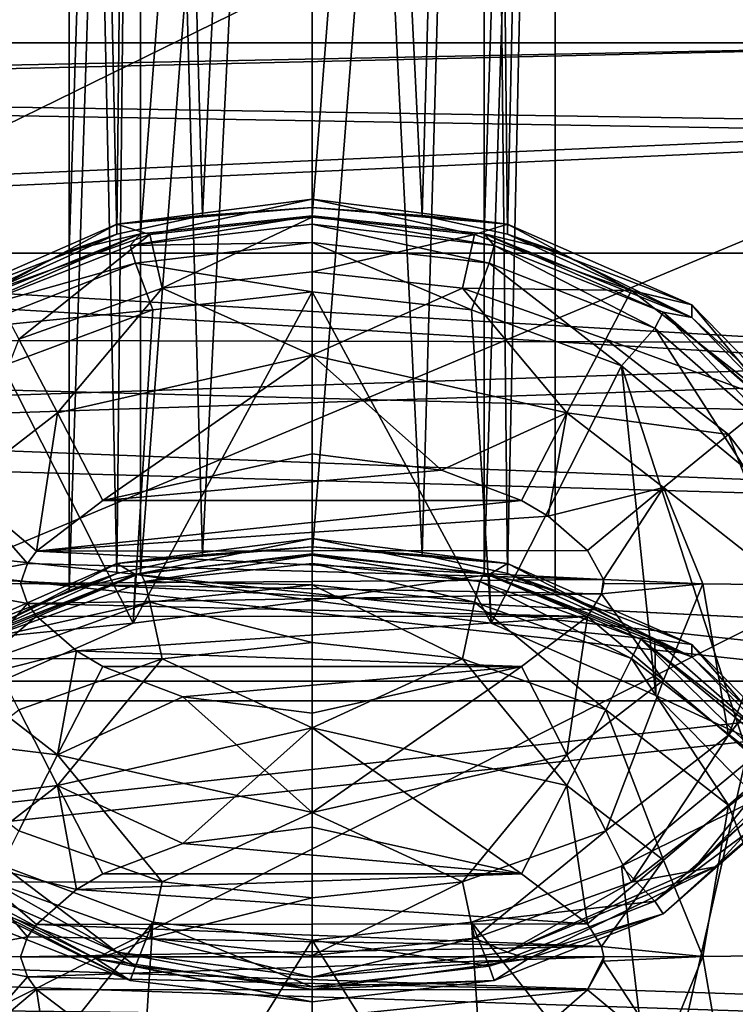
# Model space of a CAD drawing. Header units: metres. Extents: x -1004 to 0, y -708 to 0.
# Tile 18 of 119: x -759 to -737, y -157 to -126. Entities that reach past the tile are written whole.
import ezdxf

# ---------------------------------------------------------------- set-up
doc = ezdxf.new("R2010")
doc.units = ezdxf.units.M

msp = doc.modelspace()

# ---------------------------------------------------------------- linework, layer by layer
at = {"layer": 'top0123410'}
for points in [[(-71.917648, -108.310623, 2112.649414), (-932.131714, -108.310646, 2112.649414), (-85.591209, -133.342072, 2129.335449)], [(-932.131714, -108.310646, 2112.649414), (-918.45813, -133.342072, 2129.335449), (-85.591209, -133.342072, 2129.335449)], [(-916.262817, -135.652328, 2127.388916), (-929.595459, -111.251724, 2111.123535), (-89.123558, -137.687225, 2128.745361)], [(-929.595459, -111.251724, 2111.123535), (-75.315742, -113.109207, 2112.361572), (-89.123558, -137.687225, 2128.745361)], [(-85.591209, -133.342072, 2129.335449), (-918.45813, -133.342072, 2129.335449), (-102.249931, -155.053757, 2143.80835)], [(-918.45813, -133.342072, 2129.335449), (-111.516525, -164.3479, 2150.003662), (-102.249931, -155.053757, 2143.80835)], [(-918.45813, -133.342072, 2129.335449), (-901.799438, -155.053757, 2143.80835), (-111.516525, -164.3479, 2150.003662)], [(-899.966553, -156.892273, 2141.547363), (-916.262817, -135.652328, 2127.388916), (-124.236923, -175.058105, 2153.656738)], [(-124.236923, -175.058105, 2153.656738), (-916.262817, -135.652328, 2127.388916), (-105.679428, -158.615219, 2142.695801)], [(-916.262817, -135.652328, 2127.388916), (-89.123558, -137.687225, 2128.745361), (-105.679428, -158.615219, 2142.695801)], [(-901.799438, -155.053757, 2143.80835), (-121.211586, -172.413788, 2155.380371), (-111.516525, -164.3479, 2150.003662)], [(-121.211586, -172.413788, 2155.380371), (-901.799438, -155.053757, 2143.80835), (-183.251602, -194.344879, 2169.999756)], [(-901.799438, -155.053757, 2143.80835), (-892.532837, -164.3479, 2150.003662), (-183.251602, -194.344879, 2169.999756)]]:
    msp.add_3dface(points, dxfattribs=at)
at = {"layer": 'top0123412'}
for points in [[(-755.519165, -63.982529, 1970.362915), (-757.71582, -64.075081, 1965.060303), (-756.24707, -132.755005, 1970.717896)], [(-757.71582, -64.075081, 1965.060303), (-757.71582, -133.276733, 1966.268311), (-756.24707, -132.755005, 1970.717896)], [(-757.71582, -133.276733, 1966.268311), (-757.71582, -64.075081, 1965.060303), (-755.519165, -64.167641, 1959.757813)], [(-755.519165, -63.982529, 1970.362915), (-756.24707, -132.755005, 1970.717896), (-753.606689, -132.185059, 1972.939941)], [(-750.21582, -63.944191, 1972.559204), (-755.519165, -63.982529, 1970.362915), (-753.606689, -132.185059, 1972.939941)], [(-750.21582, -63.944191, 1972.559204), (-753.606689, -132.185059, 1972.939941), (-750.21582, -131.933838, 1973.745972)], [(-744.912537, -63.982529, 1970.362915), (-750.21582, -63.944191, 1972.559204), (-746.824951, -132.185089, 1972.939941)], [(-746.824951, -132.185089, 1972.939941), (-750.21582, -63.944191, 1972.559204), (-750.21582, -131.933838, 1973.745972)], [(-744.18457, -132.75502, 1970.717773), (-744.912537, -63.982529, 1970.362915), (-746.824951, -132.185089, 1972.939941)], [(-742.71582, -64.075081, 1965.060303), (-744.912537, -63.982529, 1970.362915), (-744.18457, -132.75502, 1970.717773)], [(-744.911255, -132.746643, 1960.956177), (-744.912537, -64.167641, 1959.757813), (-742.71582, -64.075081, 1965.060303)], [(-742.71582, -133.276733, 1966.268311), (-744.911255, -132.746643, 1960.956177), (-742.71582, -64.075081, 1965.060303)], [(-742.71582, -133.276733, 1966.268311), (-742.71582, -64.075081, 1965.060303), (-744.18457, -132.75502, 1970.717773)], [(-755.520386, -132.746628, 1960.956177), (-757.71582, -133.276733, 1966.268311), (-755.519165, -64.167641, 1959.757813)], [(-755.520386, -132.746628, 1960.956177), (-755.519165, -64.167641, 1959.757813), (-750.21582, -64.205978, 1957.561523)], [(-750.21582, -132.195618, 1958.748291), (-755.520386, -132.746628, 1960.956177), (-750.21582, -64.205978, 1957.561523)], [(-744.911255, -132.746643, 1960.956177), (-750.21582, -132.195618, 1958.748291), (-744.912537, -64.167641, 1959.757813)], [(-750.21582, -132.195618, 1958.748291), (-750.21582, -64.205978, 1957.561523), (-744.912537, -64.167641, 1959.757813)], [(-750.21582, -74.415634, 1372.650635), (-755.519165, -74.453972, 1370.454224), (-753.606689, -142.656509, 1373.031372)], [(-750.21582, -74.415634, 1372.650635), (-753.606689, -142.656509, 1373.031372), (-750.21582, -142.405273, 1373.837402)], [(-744.912537, -74.453972, 1370.454224), (-750.21582, -74.415634, 1372.650635), (-746.824951, -142.65654, 1373.03125)], [(-746.824951, -142.65654, 1373.03125), (-750.21582, -74.415634, 1372.650635), (-750.21582, -142.405273, 1373.837402)], [(-755.519165, -74.453972, 1370.454224), (-757.71582, -74.546524, 1365.151733), (-756.24707, -143.226456, 1370.809204)], [(-757.71582, -74.546524, 1365.151733), (-757.71582, -143.748184, 1366.359619), (-756.24707, -143.226456, 1370.809204)], [(-757.71582, -143.748184, 1366.359619), (-757.71582, -74.546524, 1365.151733), (-755.519165, -74.639084, 1359.849243)], [(-755.520386, -143.218079, 1361.047607), (-757.71582, -143.748184, 1366.359619), (-755.519165, -74.639084, 1359.849243)], [(-755.519165, -74.453972, 1370.454224), (-756.24707, -143.226456, 1370.809204), (-753.606689, -142.656509, 1373.031372)], [(-755.520386, -143.218079, 1361.047607), (-755.519165, -74.639084, 1359.849243), (-750.21582, -74.677422, 1357.652832)], [(-750.21582, -142.667068, 1358.8396), (-755.520386, -143.218079, 1361.047607), (-750.21582, -74.677422, 1357.652832)], [(-744.911255, -143.218079, 1361.047607), (-750.21582, -142.667068, 1358.8396), (-744.912537, -74.639084, 1359.849243)], [(-750.21582, -142.667068, 1358.8396), (-750.21582, -74.677422, 1357.652832), (-744.912537, -74.639084, 1359.849243)], [(-744.18457, -143.226456, 1370.809204), (-744.912537, -74.453972, 1370.454224), (-746.824951, -142.65654, 1373.03125)], [(-742.71582, -74.546524, 1365.151733), (-744.912537, -74.453972, 1370.454224), (-744.18457, -143.226456, 1370.809204)], [(-744.911255, -143.218079, 1361.047607), (-744.912537, -74.639084, 1359.849243), (-742.71582, -74.546524, 1365.151733)], [(-742.71582, -143.748184, 1366.359619), (-744.911255, -143.218079, 1361.047607), (-742.71582, -74.546524, 1365.151733)], [(-742.71582, -143.748184, 1366.359619), (-742.71582, -74.546524, 1365.151733), (-744.18457, -143.226456, 1370.809204)], [(-756.24762, -132.44899, 1988.257202), (-750.21582, -131.680771, 1988.243774), (-750.21582, -131.933838, 1973.745972)], [(-755.224976, -132.771652, 1991.317749), (-750.21582, -131.680771, 1988.243774), (-756.24762, -132.44899, 1988.257202)], [(-750.21582, -132.233444, 1991.30835), (-750.21582, -131.680771, 1988.243774), (-755.224976, -132.771652, 1991.317749)], [(-750.21582, -131.933838, 1973.745972), (-750.21582, -131.680771, 1988.243774), (-744.184021, -132.44899, 1988.257202)], [(-744.184021, -132.44899, 1988.257202), (-750.21582, -131.680771, 1988.243774), (-745.206726, -132.771652, 1991.317749)], [(-750.21582, -131.680771, 1988.243774), (-750.21582, -132.233444, 1991.30835), (-745.206726, -132.771652, 1991.317749)], [(-753.606689, -132.185059, 1972.939941), (-756.24762, -132.44899, 1988.257202), (-750.21582, -131.933838, 1973.745972)], [(-744.184021, -132.44899, 1988.257202), (-746.824951, -132.185089, 1972.939941), (-750.21582, -131.933838, 1973.745972)], [(-753.606689, -132.185059, 1972.939941), (-756.24707, -132.755005, 1970.717896), (-756.24762, -132.44899, 1988.257202)], [(-750.21582, -132.195618, 1958.748291), (-750.216431, -132.448685, 1944.250488), (-755.832397, -133.111603, 1944.262085)], [(-750.21582, -132.195618, 1958.748291), (-755.832397, -133.111603, 1944.262085), (-755.520386, -132.746628, 1960.956177)], [(-754.851013, -134.422318, 1993.949341), (-750.21582, -132.233444, 1991.30835), (-755.224976, -132.771652, 1991.317749)], [(-750.21582, -133.924835, 1993.940674), (-750.21582, -132.233444, 1991.30835), (-754.851013, -134.422318, 1993.949341)], [(-744.600464, -133.111313, 1944.262085), (-750.216431, -132.448685, 1944.250488), (-750.21582, -132.195618, 1958.748291)], [(-744.911255, -132.746643, 1960.956177), (-744.600464, -133.111313, 1944.262085), (-750.21582, -132.195618, 1958.748291)], [(-745.206726, -132.771652, 1991.317749), (-750.21582, -132.233444, 1991.30835), (-750.21582, -133.924835, 1993.940674)], [(-744.18457, -132.75502, 1970.717773), (-746.824951, -132.185089, 1972.939941), (-744.184021, -132.44899, 1988.257202)], [(-756.24707, -132.755005, 1970.717896), (-761.931824, -134.945114, 1988.300781), (-756.24762, -132.44899, 1988.257202)], [(-756.24762, -132.44899, 1988.257202), (-761.931824, -134.945114, 1988.300781), (-760.074646, -134.499985, 1991.3479)], [(-755.224976, -132.771652, 1991.317749), (-756.24762, -132.44899, 1988.257202), (-760.074646, -134.499985, 1991.3479)], [(-750.216431, -132.448685, 1944.250488), (-750.216431, -133.014694, 1941.431396), (-755.832397, -133.111603, 1944.262085)], [(-744.600464, -133.111313, 1944.262085), (-744.758606, -133.653824, 1941.442505), (-750.216431, -132.448685, 1944.250488)], [(-744.758606, -133.653824, 1941.442505), (-750.216431, -133.014694, 1941.431396), (-750.216431, -132.448685, 1944.250488)], [(-744.184021, -132.44899, 1988.257202), (-745.206726, -132.771652, 1991.317749), (-740.357056, -134.499985, 1991.3479)], [(-738.499817, -134.945114, 1988.300781), (-744.18457, -132.75502, 1970.717773), (-744.184021, -132.44899, 1988.257202)], [(-738.499817, -134.945114, 1988.300781), (-744.184021, -132.44899, 1988.257202), (-740.357056, -134.499985, 1991.3479)], [(-761.931396, -135.328751, 1966.304077), (-761.931824, -134.945114, 1988.300781), (-756.24707, -132.755005, 1970.717896)], [(-755.520386, -132.746628, 1960.956177), (-761.051514, -135.166077, 1944.297852), (-761.931396, -135.328751, 1966.304077)], [(-761.931396, -135.328751, 1966.304077), (-757.71582, -133.276733, 1966.268311), (-755.520386, -132.746628, 1960.956177)], [(-757.71582, -133.276733, 1966.268311), (-761.931396, -135.328751, 1966.304077), (-756.24707, -132.755005, 1970.717896)], [(-755.832397, -133.111603, 1944.262085), (-761.051514, -135.166077, 1944.297852), (-755.520386, -132.746628, 1960.956177)], [(-759.274231, -135.996094, 1993.976807), (-755.224976, -132.771652, 1991.317749), (-760.074646, -134.499985, 1991.3479)], [(-759.274231, -135.996094, 1993.976807), (-754.851013, -134.422318, 1993.949341), (-755.224976, -132.771652, 1991.317749)], [(-750.216431, -133.014694, 1941.431396), (-755.674255, -133.654114, 1941.442505), (-755.832397, -133.111603, 1944.262085)], [(-750.216431, -133.014694, 1941.431396), (-750.216431, -134.54068, 1938.994629), (-755.674255, -133.654114, 1941.442505)], [(-744.758606, -133.653824, 1941.442505), (-745.299805, -135.092896, 1939.004272), (-750.216431, -133.014694, 1941.431396)], [(-745.299805, -135.092896, 1939.004272), (-750.216431, -134.54068, 1938.994629), (-750.216431, -133.014694, 1941.431396)], [(-745.206726, -132.771652, 1991.317749), (-750.21582, -133.924835, 1993.940674), (-745.580688, -134.422318, 1993.949341)], [(-740.357056, -134.499985, 1991.3479), (-745.206726, -132.771652, 1991.317749), (-745.580688, -134.422318, 1993.949341)], [(-738.500305, -135.328751, 1966.304077), (-739.381287, -135.165466, 1944.297852), (-744.911255, -132.746643, 1960.956177)], [(-739.381287, -135.165466, 1944.297852), (-744.600464, -133.111313, 1944.262085), (-744.911255, -132.746643, 1960.956177)], [(-744.911255, -132.746643, 1960.956177), (-742.71582, -133.276733, 1966.268311), (-738.500305, -135.328751, 1966.304077)], [(-742.71582, -133.276733, 1966.268311), (-744.18457, -132.75502, 1970.717773), (-738.500305, -135.328751, 1966.304077)], [(-744.18457, -132.75502, 1970.717773), (-738.499817, -134.945114, 1988.300781), (-738.500305, -135.328751, 1966.304077)], [(-755.832397, -133.111603, 1944.262085), (-755.674255, -133.654114, 1941.442505), (-761.051514, -135.166077, 1944.297852)], [(-739.645874, -135.658524, 1941.477539), (-744.758606, -133.653824, 1941.442505), (-744.600464, -133.111313, 1944.262085)], [(-739.381287, -135.165466, 1944.297852), (-739.645874, -135.658524, 1941.477539), (-744.600464, -133.111313, 1944.262085)], [(-755.674255, -133.654114, 1941.442505), (-760.786865, -135.659119, 1941.477539), (-761.051514, -135.166077, 1944.297852)], [(-755.674255, -133.654114, 1941.442505), (-755.132996, -135.093079, 1939.004272), (-760.786865, -135.659119, 1941.477539)], [(-750.216431, -134.54068, 1938.994629), (-755.132996, -135.093079, 1939.004272), (-755.674255, -133.654114, 1941.442505)], [(-750.21582, -136.496506, 1995.7229), (-750.21582, -133.924835, 1993.940674), (-754.851013, -134.422318, 1993.949341)], [(-745.580688, -134.422318, 1993.949341), (-750.21582, -133.924835, 1993.940674), (-750.21582, -136.496506, 1995.7229)], [(-740.671204, -136.82605, 1939.034546), (-745.299805, -135.092896, 1939.004272), (-744.758606, -133.653824, 1941.442505)], [(-739.645874, -135.658524, 1941.477539), (-740.671204, -136.82605, 1939.034546), (-744.758606, -133.653824, 1941.442505)], [(-758.075073, -138.275192, 1995.753906), (-754.851013, -134.422318, 1993.949341), (-759.274231, -135.996094, 1993.976807)], [(-758.075073, -138.275192, 1995.753906), (-750.21582, -136.496506, 1995.7229), (-754.851013, -134.422318, 1993.949341)], [(-750.216614, -144.059509, 1393.660767), (-755.737183, -144.76149, 1393.672974), (-750.216431, -134.54068, 1938.994629)], [(-755.737183, -144.76149, 1393.672974), (-755.132996, -135.093079, 1939.004272), (-750.216431, -134.54068, 1938.994629)], [(-750.216614, -144.059509, 1393.660767), (-750.216431, -134.54068, 1938.994629), (-744.696289, -144.761124, 1393.672974)], [(-750.216431, -134.54068, 1938.994629), (-745.299805, -135.092896, 1939.004272), (-744.696289, -144.761124, 1393.672974)], [(-742.356628, -138.275192, 1995.753906), (-745.580688, -134.422318, 1993.949341), (-750.21582, -136.496506, 1995.7229)], [(-741.157471, -135.996094, 1993.976807), (-745.580688, -134.422318, 1993.949341), (-742.356628, -138.275192, 1995.753906)], [(-740.357056, -134.499985, 1991.3479), (-745.580688, -134.422318, 1993.949341), (-741.157471, -135.996094, 1993.976807)], [(-736.0354, -137.874268, 1991.40686), (-740.357056, -134.499985, 1991.3479), (-741.157471, -135.996094, 1993.976807)], [(-738.499817, -134.945114, 1988.300781), (-740.357056, -134.499985, 1991.3479), (-736.0354, -137.874268, 1991.40686)], [(-755.132996, -135.093079, 1939.004272), (-759.761536, -136.826523, 1939.034546), (-760.786865, -135.659119, 1941.477539)], [(-755.132996, -135.093079, 1939.004272), (-755.737183, -144.76149, 1393.672974), (-759.761536, -136.826523, 1939.034546)], [(-744.696289, -144.761124, 1393.672974), (-745.299805, -135.092896, 1939.004272), (-740.671204, -136.82605, 1939.034546)], [(-735.502319, -139.284683, 1941.540771), (-739.645874, -135.658524, 1941.477539), (-739.381287, -135.165466, 1944.297852)], [(-735.073486, -138.946838, 1944.363892), (-735.502319, -139.284683, 1941.540771), (-739.381287, -135.165466, 1944.297852)], [(-735.073486, -138.946838, 1944.363892), (-739.381287, -135.165466, 1944.297852), (-734.549377, -139.361633, 1966.374512)], [(-739.381287, -135.165466, 1944.297852), (-738.500305, -135.328751, 1966.304077), (-734.549377, -139.361633, 1966.374512)], [(-738.500305, -135.328751, 1966.304077), (-738.499817, -134.945114, 1988.300781), (-734.549377, -138.977524, 1988.371094)], [(-734.549377, -138.977524, 1988.371094), (-738.499817, -134.945114, 1988.300781), (-736.0354, -137.874268, 1991.40686)], [(-734.549377, -139.361633, 1966.374512), (-738.500305, -135.328751, 1966.304077), (-734.549377, -138.977524, 1988.371094)], [(-736.87793, -139.964554, 1939.089355), (-740.671204, -136.82605, 1939.034546), (-739.645874, -135.658524, 1941.477539)], [(-735.502319, -139.284683, 1941.540771), (-736.87793, -139.964554, 1939.089355), (-739.645874, -135.658524, 1941.477539)], [(-761.06311, -140.577316, 1995.794189), (-758.075073, -138.275192, 1995.753906), (-759.274231, -135.996094, 1993.976807)], [(-737.36969, -138.941193, 1994.028198), (-741.157471, -135.996094, 1993.976807), (-742.356628, -138.275192, 1995.753906)], [(-736.0354, -137.874268, 1991.40686), (-741.157471, -135.996094, 1993.976807), (-737.36969, -138.941193, 1994.028198)], [(-756.674561, -140.978745, 1996.407349), (-750.21582, -136.496506, 1995.7229), (-758.075073, -138.275192, 1995.753906)], [(-756.674561, -140.978745, 1996.407349), (-750.21582, -139.539932, 1996.382202), (-750.21582, -136.496506, 1995.7229)], [(-750.21582, -139.539932, 1996.382202), (-746.225586, -140.04335, 1996.390991), (-750.21582, -136.496506, 1995.7229)], [(-750.21582, -136.496506, 1995.7229), (-746.225586, -140.04335, 1996.390991), (-742.356628, -138.275192, 1995.753906)], [(-755.737183, -144.76149, 1393.672974), (-760.82428, -146.989288, 1393.711914), (-759.761536, -136.826523, 1939.034546)], [(-740.671204, -136.82605, 1939.034546), (-739.608643, -146.988464, 1393.711914), (-744.696289, -144.761124, 1393.672974)], [(-736.87793, -139.964554, 1939.089355), (-736.270203, -150.375717, 1393.770996), (-740.671204, -136.82605, 1939.034546)], [(-736.270203, -150.375717, 1393.770996), (-739.608643, -146.988464, 1393.711914), (-740.671204, -136.82605, 1939.034546)], [(-733.822021, -143.625641, 1991.507446), (-736.0354, -137.874268, 1991.40686), (-737.36969, -138.941193, 1994.028198)], [(-758.72937, -142.536896, 1996.434448), (-758.075073, -138.275192, 1995.753906), (-761.06311, -140.577316, 1995.794189)], [(-758.72937, -142.536896, 1996.434448), (-756.674561, -140.978745, 1996.407349), (-758.075073, -138.275192, 1995.753906)], [(-746.225586, -140.04335, 1996.390991), (-743.757141, -140.978745, 1996.407349), (-742.356628, -138.275192, 1995.753906)], [(-742.356628, -138.275192, 1995.753906), (-743.757141, -140.978745, 1996.407349), (-742.9375, -141.460876, 1996.415649)], [(-742.356628, -138.275192, 1995.753906), (-742.9375, -141.460876, 1996.415649), (-739.368591, -140.577316, 1995.794189)], [(-739.368591, -140.577316, 1995.794189), (-737.36969, -138.941193, 1994.028198), (-742.356628, -138.275192, 1995.753906)], [(-735.55896, -143.580215, 1994.109253), (-737.36969, -138.941193, 1994.028198), (-739.368591, -140.577316, 1995.794189)], [(-735.55896, -143.580215, 1994.109253), (-733.822021, -143.625641, 1991.507446), (-737.36969, -138.941193, 1994.028198)], [(-756.674561, -140.978745, 1996.407349), (-746.225586, -140.04335, 1996.390991), (-750.21582, -139.539932, 1996.382202)], [(-743.757141, -140.978745, 1996.407349), (-746.225586, -140.04335, 1996.390991), (-756.674561, -140.978745, 1996.407349)], [(-759.003723, -142.921997, 1996.441162), (-761.06311, -140.577316, 1995.794189), (-762.270569, -143.549911, 1995.845947)], [(-759.003723, -142.921997, 1996.441162), (-758.72937, -142.536896, 1996.434448), (-761.06311, -140.577316, 1995.794189)], [(-742.9375, -141.460876, 1996.415649), (-741.714233, -142.522507, 1996.434204), (-739.368591, -140.577316, 1995.794189)], [(-739.368591, -140.577316, 1995.794189), (-741.714233, -142.522507, 1996.434204), (-741.228088, -143.409302, 1996.449707)], [(-738.161133, -143.549911, 1995.845947), (-739.368591, -140.577316, 1995.794189), (-741.228088, -143.409302, 1996.449707)], [(-738.161133, -143.549911, 1995.845947), (-735.55896, -143.580215, 1994.109253), (-739.368591, -140.577316, 1995.794189)], [(-742.9375, -141.460876, 1996.415649), (-743.757141, -140.978745, 1996.407349), (-758.72937, -142.536896, 1996.434448)], [(-758.72937, -142.536896, 1996.434448), (-743.757141, -140.978745, 1996.407349), (-756.674561, -140.978745, 1996.407349)], [(-741.714233, -142.522507, 1996.434204), (-742.9375, -141.460876, 1996.415649), (-758.72937, -142.536896, 1996.434448)], [(-756.24762, -142.920441, 1388.348511), (-750.21582, -142.152222, 1388.335205), (-750.21582, -142.405273, 1373.837402)], [(-750.21582, -142.152222, 1388.335205), (-756.24762, -142.920441, 1388.348511), (-755.674255, -143.258911, 1391.183472)], [(-750.216431, -142.619492, 1391.172241), (-750.21582, -142.152222, 1388.335205), (-755.674255, -143.258911, 1391.183472)], [(-750.21582, -142.152222, 1388.335205), (-750.216431, -142.619492, 1391.172241), (-744.758606, -143.258636, 1391.183472)], [(-750.21582, -142.405273, 1373.837402), (-750.21582, -142.152222, 1388.335205), (-744.184021, -142.920441, 1388.348511)], [(-744.184021, -142.920441, 1388.348511), (-750.21582, -142.152222, 1388.335205), (-744.758606, -143.258636, 1391.183472)], [(-753.606689, -142.656509, 1373.031372), (-756.24762, -142.920441, 1388.348511), (-750.21582, -142.405273, 1373.837402)], [(-744.184021, -142.920441, 1388.348511), (-746.824951, -142.65654, 1373.03125), (-750.21582, -142.405273, 1373.837402)], [(-758.72937, -142.536896, 1996.434448), (-759.003723, -142.921997, 1996.441162), (-741.228088, -143.409302, 1996.449707)], [(-741.714233, -142.522507, 1996.434204), (-758.72937, -142.536896, 1996.434448), (-741.228088, -143.409302, 1996.449707)], [(-753.606689, -142.656509, 1373.031372), (-756.24707, -143.226456, 1370.809204), (-756.24762, -142.920441, 1388.348511)], [(-750.216431, -142.619492, 1391.172241), (-755.674255, -143.258911, 1391.183472), (-750.216614, -144.059509, 1393.660767)], [(-750.21582, -142.667068, 1358.8396), (-755.385437, -143.479126, 1344.351563), (-755.520386, -143.218079, 1361.047607)], [(-750.21582, -142.667068, 1358.8396), (-750.21582, -142.92012, 1344.341919), (-755.385437, -143.479126, 1344.351563)], [(-744.758606, -143.258636, 1391.183472), (-750.216431, -142.619492, 1391.172241), (-750.216614, -144.059509, 1393.660767)], [(-744.911255, -143.218079, 1361.047607), (-745.046265, -143.479126, 1344.351563), (-750.21582, -142.667068, 1358.8396)], [(-745.046265, -143.479126, 1344.351563), (-750.21582, -142.92012, 1344.341919), (-750.21582, -142.667068, 1358.8396)], [(-744.18457, -143.226456, 1370.809204), (-746.824951, -142.65654, 1373.03125), (-744.184021, -142.920441, 1388.348511)], [(-759.21582, -143.539322, 1996.452026), (-759.003723, -142.921997, 1996.441162), (-762.270569, -143.549911, 1995.845947)], [(-756.24707, -143.226456, 1370.809204), (-761.931824, -145.41655, 1388.39209), (-756.24762, -142.920441, 1388.348511)], [(-756.24762, -142.920441, 1388.348511), (-761.931824, -145.41655, 1388.39209), (-760.786865, -145.263931, 1391.218384)], [(-755.674255, -143.258911, 1391.183472), (-756.24762, -142.920441, 1388.348511), (-760.786865, -145.263931, 1391.218384)], [(-741.228088, -143.409302, 1996.449707), (-759.003723, -142.921997, 1996.441162), (-759.21582, -143.539322, 1996.452026)], [(-750.21582, -142.92012, 1344.341919), (-750.21582, -143.579407, 1341.298462), (-755.385437, -143.479126, 1344.351563)], [(-745.046265, -143.479126, 1344.351563), (-745.206726, -144.117615, 1341.307861), (-750.21582, -142.92012, 1344.341919)], [(-745.206726, -144.117615, 1341.307861), (-750.21582, -143.579407, 1341.298462), (-750.21582, -142.92012, 1344.341919)], [(-744.184021, -142.920441, 1388.348511), (-744.758606, -143.258636, 1391.183472), (-739.645874, -145.263336, 1391.218384)], [(-738.499817, -145.41655, 1388.39209), (-744.18457, -143.226456, 1370.809204), (-744.184021, -142.920441, 1388.348511)], [(-738.499817, -145.41655, 1388.39209), (-744.184021, -142.920441, 1388.348511), (-739.645874, -145.263336, 1391.218384)], [(-761.931396, -145.800201, 1366.395508), (-761.931824, -145.41655, 1388.39209), (-756.24707, -143.226456, 1370.809204)], [(-755.520386, -143.218079, 1361.047607), (-760.355835, -145.256073, 1344.38269), (-761.931396, -145.800201, 1366.395508)], [(-761.931396, -145.800201, 1366.395508), (-757.71582, -143.748184, 1366.359619), (-755.520386, -143.218079, 1361.047607)], [(-757.71582, -143.748184, 1366.359619), (-761.931396, -145.800201, 1366.395508), (-756.24707, -143.226456, 1370.809204)], [(-755.674255, -143.258911, 1391.183472), (-760.786865, -145.263931, 1391.218384), (-755.737183, -144.76149, 1393.672974)], [(-755.385437, -143.479126, 1344.351563), (-760.355835, -145.256073, 1344.38269), (-755.520386, -143.218079, 1361.047607)], [(-750.216614, -144.059509, 1393.660767), (-755.674255, -143.258911, 1391.183472), (-755.737183, -144.76149, 1393.672974)], [(-744.758606, -143.258636, 1391.183472), (-750.216614, -144.059509, 1393.660767), (-744.696289, -144.761124, 1393.672974)], [(-740.075806, -145.256058, 1344.38269), (-745.046265, -143.479126, 1344.351563), (-744.911255, -143.218079, 1361.047607)], [(-738.500305, -145.800201, 1366.395508), (-740.075806, -145.256058, 1344.38269), (-744.911255, -143.218079, 1361.047607)], [(-744.911255, -143.218079, 1361.047607), (-742.71582, -143.748184, 1366.359619), (-738.500305, -145.800201, 1366.395508)], [(-739.645874, -145.263336, 1391.218384), (-744.758606, -143.258636, 1391.183472), (-744.696289, -144.761124, 1393.672974)], [(-742.71582, -143.748184, 1366.359619), (-744.18457, -143.226456, 1370.809204), (-738.500305, -145.800201, 1366.395508)], [(-744.18457, -143.226456, 1370.809204), (-738.499817, -145.41655, 1388.39209), (-738.500305, -145.800201, 1366.395508)], [(-759.003723, -144.156662, 1996.462769), (-759.21582, -143.539322, 1996.452026), (-762.270569, -143.549911, 1995.845947)], [(-761.06311, -146.522491, 1995.897949), (-759.003723, -144.156662, 1996.462769), (-762.270569, -143.549911, 1995.845947)], [(-755.385437, -143.479126, 1344.351563), (-755.224976, -144.117615, 1341.307861), (-760.355835, -145.256073, 1344.38269)], [(-741.228088, -143.409302, 1996.449707), (-759.21582, -143.539322, 1996.452026), (-741.282776, -143.860794, 1996.457642)], [(-741.282776, -143.860794, 1996.457642), (-759.21582, -143.539322, 1996.452026), (-759.003723, -144.156662, 1996.462769)], [(-750.21582, -143.579407, 1341.298462), (-755.224976, -144.117615, 1341.307861), (-755.385437, -143.479126, 1344.351563)], [(-750.21582, -143.579407, 1341.298462), (-750.21582, -145.361633, 1338.726807), (-755.224976, -144.117615, 1341.307861)], [(-745.206726, -144.117615, 1341.307861), (-745.580688, -145.859116, 1338.735474), (-750.21582, -143.579407, 1341.298462)], [(-745.580688, -145.859116, 1338.735474), (-750.21582, -145.361633, 1338.726807), (-750.21582, -143.579407, 1341.298462)], [(-740.357056, -145.845947, 1341.338013), (-745.206726, -144.117615, 1341.307861), (-745.046265, -143.479126, 1344.351563)], [(-740.075806, -145.256058, 1344.38269), (-740.357056, -145.845947, 1341.338013), (-745.046265, -143.479126, 1344.351563)], [(-741.21582, -143.539322, 1996.452026), (-741.228088, -143.409302, 1996.449707), (-741.282776, -143.860794, 1996.457642)], [(-741.21582, -143.539322, 1996.452026), (-741.282776, -143.860794, 1996.457642), (-738.161133, -143.549911, 1995.845947)], [(-741.282776, -143.860794, 1996.457642), (-739.368591, -146.522491, 1995.897949), (-738.161133, -143.549911, 1995.845947)], [(-741.21582, -143.539322, 1996.452026), (-738.161133, -143.549911, 1995.845947), (-741.228088, -143.409302, 1996.449707)], [(-738.161133, -143.549911, 1995.845947), (-739.368591, -146.522491, 1995.897949), (-737.36969, -148.219254, 1994.190186)], [(-737.36969, -148.219254, 1994.190186), (-735.55896, -143.580215, 1994.109253), (-738.161133, -143.549911, 1995.845947)], [(-733.822021, -143.625641, 1991.507446), (-735.55896, -143.580215, 1994.109253), (-737.36969, -148.219254, 1994.190186)], [(-736.0354, -149.376999, 1991.607666), (-733.822021, -143.625641, 1991.507446), (-737.36969, -148.219254, 1994.190186)], [(-741.282776, -143.860794, 1996.457642), (-759.003723, -144.156662, 1996.462769), (-741.714233, -144.556137, 1996.469727)], [(-741.282776, -143.860794, 1996.457642), (-741.714233, -144.556137, 1996.469727), (-739.368591, -146.522491, 1995.897949)], [(-758.72937, -144.541763, 1996.469482), (-759.003723, -144.156662, 1996.462769), (-761.06311, -146.522491, 1995.897949)], [(-755.224976, -144.117615, 1341.307861), (-760.074646, -145.845947, 1341.338013), (-760.355835, -145.256073, 1344.38269)], [(-755.224976, -144.117615, 1341.307861), (-754.851013, -145.859116, 1338.735474), (-760.074646, -145.845947, 1341.338013)], [(-759.003723, -144.156662, 1996.462769), (-758.72937, -144.541763, 1996.469482), (-741.714233, -144.556137, 1996.469727)], [(-750.21582, -145.361633, 1338.726807), (-754.851013, -145.859116, 1338.735474), (-755.224976, -144.117615, 1341.307861)], [(-741.157471, -147.432892, 1338.762939), (-745.580688, -145.859116, 1338.735474), (-745.206726, -144.117615, 1341.307861)], [(-740.357056, -145.845947, 1341.338013), (-741.157471, -147.432892, 1338.762939), (-745.206726, -144.117615, 1341.307861)], [(-757.494202, -145.617767, 1996.488281), (-758.72937, -144.541763, 1996.469482), (-761.06311, -146.522491, 1995.897949)], [(-741.714233, -144.556137, 1996.469727), (-758.72937, -144.541763, 1996.469482), (-757.494202, -145.617767, 1996.488281)], [(-741.714233, -144.556137, 1996.469727), (-757.494202, -145.617767, 1996.488281), (-743.757141, -146.099915, 1996.496704)], [(-741.714233, -144.556137, 1996.469727), (-743.757141, -146.099915, 1996.496704), (-742.356628, -148.824615, 1995.93811)], [(-741.714233, -144.556137, 1996.469727), (-742.356628, -148.824615, 1995.93811), (-739.368591, -146.522491, 1995.897949)], [(-755.737183, -144.76149, 1393.672974), (-760.786865, -145.263931, 1391.218384), (-760.82428, -146.989288, 1393.711914)], [(-739.645874, -145.263336, 1391.218384), (-744.696289, -144.761124, 1393.672974), (-739.608643, -146.988464, 1393.711914)], [(-750.21582, -147.993942, 1337.0354), (-754.851013, -145.859116, 1338.735474), (-750.21582, -145.361633, 1338.726807)], [(-745.580688, -145.859116, 1338.735474), (-750.21582, -147.993942, 1337.0354), (-750.21582, -145.361633, 1338.726807)], [(-736.0354, -149.22023, 1341.396851), (-740.357056, -145.845947, 1341.338013), (-740.075806, -145.256058, 1344.38269)], [(-735.568787, -148.780334, 1344.444092), (-736.0354, -149.22023, 1341.396851), (-740.075806, -145.256058, 1344.38269)], [(-735.568787, -148.780334, 1344.444092), (-740.075806, -145.256058, 1344.38269), (-734.549377, -149.833069, 1366.46582)], [(-740.075806, -145.256058, 1344.38269), (-738.500305, -145.800201, 1366.395508), (-734.549377, -149.833069, 1366.46582)], [(-738.499817, -145.41655, 1388.39209), (-739.645874, -145.263336, 1391.218384), (-735.502319, -148.889496, 1391.281738)], [(-735.502319, -148.889496, 1391.281738), (-739.645874, -145.263336, 1391.218384), (-739.608643, -146.988464, 1393.711914)], [(-738.500305, -145.800201, 1366.395508), (-738.499817, -145.41655, 1388.39209), (-734.549377, -149.448975, 1388.462524)], [(-734.549377, -149.448975, 1388.462524), (-738.499817, -145.41655, 1388.39209), (-735.502319, -148.889496, 1391.281738)], [(-757.494202, -145.617767, 1996.488281), (-761.06311, -146.522491, 1995.897949), (-758.075073, -148.824615, 1995.93811)], [(-756.674561, -146.099915, 1996.496704), (-757.494202, -145.617767, 1996.488281), (-758.075073, -148.824615, 1995.93811)], [(-757.494202, -145.617767, 1996.488281), (-756.674561, -146.099915, 1996.496704), (-743.757141, -146.099915, 1996.496704)], [(-734.549377, -149.833069, 1366.46582), (-738.500305, -145.800201, 1366.395508), (-734.549377, -149.448975, 1388.462524)], [(-754.851013, -145.859116, 1338.735474), (-759.274231, -147.432892, 1338.762939), (-760.074646, -145.845947, 1341.338013)], [(-759.274231, -147.432892, 1338.762939), (-754.851013, -145.859116, 1338.735474), (-758.075073, -149.772629, 1337.066406)], [(-754.851013, -145.859116, 1338.735474), (-750.21582, -147.993942, 1337.0354), (-758.075073, -149.772629, 1337.066406)], [(-758.075073, -148.824615, 1995.93811), (-754.206116, -147.035309, 1996.513062), (-756.674561, -146.099915, 1996.496704)], [(-743.757141, -146.099915, 1996.496704), (-756.674561, -146.099915, 1996.496704), (-754.206116, -147.035309, 1996.513062)], [(-754.206116, -147.035309, 1996.513062), (-750.21582, -147.538712, 1996.521851), (-743.757141, -146.099915, 1996.496704)], [(-742.356628, -149.772629, 1337.066406), (-750.21582, -147.993942, 1337.0354), (-745.580688, -145.859116, 1338.735474)], [(-743.757141, -146.099915, 1996.496704), (-750.21582, -150.603302, 1995.969116), (-742.356628, -148.824615, 1995.93811)], [(-743.757141, -146.099915, 1996.496704), (-750.21582, -147.538712, 1996.521851), (-750.21582, -150.603302, 1995.969116)], [(-741.157471, -147.432892, 1338.762939), (-742.356628, -149.772629, 1337.066406), (-745.580688, -145.859116, 1338.735474)], [(-737.36969, -150.377991, 1338.814331), (-741.157471, -147.432892, 1338.762939), (-740.357056, -145.845947, 1341.338013)], [(-736.0354, -149.22023, 1341.396851), (-737.36969, -150.377991, 1338.814331), (-740.357056, -145.845947, 1341.338013)], [(-758.075073, -148.824615, 1995.93811), (-761.06311, -146.522491, 1995.897949), (-763.062012, -148.219238, 1994.190186)], [(-739.368591, -146.522491, 1995.897949), (-742.356628, -148.824615, 1995.93811), (-741.157471, -151.164352, 1994.241577)], [(-739.368591, -146.522491, 1995.897949), (-741.157471, -151.164352, 1994.241577), (-737.36969, -148.219254, 1994.190186)], [(-735.502319, -148.889496, 1391.281738), (-739.608643, -146.988464, 1393.711914), (-736.270203, -150.375717, 1393.770996)], [(-750.21582, -150.603302, 1995.969116), (-754.206116, -147.035309, 1996.513062), (-758.075073, -148.824615, 1995.93811)], [(-750.21582, -147.538712, 1996.521851), (-754.206116, -147.035309, 1996.513062), (-750.21582, -150.603302, 1995.969116)], [(-759.274231, -147.432892, 1338.762939), (-758.075073, -149.772629, 1337.066406), (-763.062012, -150.377991, 1338.814331)], [(-739.368591, -152.074753, 1337.106567), (-742.356628, -149.772629, 1337.066406), (-741.157471, -147.432892, 1338.762939)], [(-737.36969, -150.377991, 1338.814331), (-739.368591, -152.074753, 1337.106567), (-741.157471, -147.432892, 1338.762939)], [(-763.062012, -148.219238, 1994.190186), (-759.274231, -151.164352, 1994.241577), (-758.075073, -148.824615, 1995.93811)], [(-750.21582, -147.993942, 1337.0354), (-754.206116, -151.561935, 1336.491455), (-758.075073, -149.772629, 1337.066406)], [(-750.21582, -151.058517, 1336.482666), (-754.206116, -151.561935, 1336.491455), (-750.21582, -147.993942, 1337.0354)], [(-743.757141, -152.49733, 1336.507813), (-750.21582, -147.993942, 1337.0354), (-742.356628, -149.772629, 1337.066406)], [(-743.757141, -152.49733, 1336.507813), (-750.21582, -151.058517, 1336.482666), (-750.21582, -147.993942, 1337.0354)], [(-737.36969, -148.219254, 1994.190186), (-741.157471, -151.164352, 1994.241577), (-740.357056, -152.751297, 1991.666504)], [(-740.357056, -152.751297, 1991.666504), (-736.0354, -149.376999, 1991.607666), (-737.36969, -148.219254, 1994.190186)], [(-734.549377, -148.380371, 1988.535278), (-738.499817, -152.412781, 1988.605713), (-734.549622, -148.764328, 1966.538574)], [(-734.549377, -148.380371, 1988.535278), (-736.0354, -149.376999, 1991.607666), (-738.499817, -152.412781, 1988.605713)], [(-759.274231, -151.164352, 1994.241577), (-754.851013, -152.738113, 1994.269043), (-758.075073, -148.824615, 1995.93811)], [(-754.851013, -152.738113, 1994.269043), (-750.21582, -150.603302, 1995.969116), (-758.075073, -148.824615, 1995.93811)], [(-742.356628, -148.824615, 1995.93811), (-750.21582, -150.603302, 1995.969116), (-745.580688, -152.738113, 1994.269043)], [(-742.356628, -148.824615, 1995.93811), (-745.580688, -152.738113, 1994.269043), (-741.157471, -151.164352, 1994.241577)], [(-738.499817, -152.412781, 1988.605713), (-737.774902, -152.283112, 1966.600098), (-734.549622, -148.764328, 1966.538574)], [(-734.549622, -148.764328, 1966.538574), (-737.774902, -152.283112, 1966.600098), (-735.073486, -149.946869, 1944.555908)], [(-740.671204, -152.25238, 1939.303833), (-736.87793, -149.113831, 1939.249023), (-735.502319, -149.707748, 1941.722778)], [(-736.87793, -149.113831, 1939.249023), (-740.671204, -152.25238, 1939.303833), (-739.608643, -161.12767, 1393.95874)], [(-736.270142, -157.740265, 1393.899536), (-736.87793, -149.113831, 1939.249023), (-739.608643, -161.12767, 1393.95874)], [(-736.0354, -149.376999, 1991.607666), (-740.357056, -152.751297, 1991.666504), (-738.499817, -152.412781, 1988.605713)], [(-735.55896, -155.017014, 1338.895264), (-737.36969, -150.377991, 1338.814331), (-736.0354, -149.22023, 1341.396851)], [(-739.645874, -153.333908, 1941.786011), (-740.671204, -152.25238, 1939.303833), (-735.502319, -149.707748, 1941.722778)], [(-735.502319, -149.707748, 1941.722778), (-735.073486, -149.946869, 1944.555908), (-739.645874, -153.333908, 1941.786011)], [(-763.062012, -150.377991, 1338.814331), (-758.075073, -149.772629, 1337.066406), (-761.06311, -152.074753, 1337.106567)], [(-758.075073, -149.772629, 1337.066406), (-757.494202, -152.979477, 1336.516235), (-761.06311, -152.074753, 1337.106567)], [(-754.206116, -151.561935, 1336.491455), (-756.674561, -152.49733, 1336.507813), (-758.075073, -149.772629, 1337.066406)], [(-758.075073, -149.772629, 1337.066406), (-756.674561, -152.49733, 1336.507813), (-757.494202, -152.979477, 1336.516235)], [(-741.714233, -154.041107, 1336.53479), (-743.757141, -152.49733, 1336.507813), (-742.356628, -149.772629, 1337.066406)], [(-741.714233, -154.041107, 1336.53479), (-742.356628, -149.772629, 1337.066406), (-739.368591, -152.074753, 1337.106567)], [(-735.073486, -149.946869, 1944.555908), (-739.381287, -153.728241, 1944.621948), (-739.645874, -153.333908, 1941.786011)], [(-737.774902, -152.283112, 1966.600098), (-739.381287, -153.728241, 1944.621948), (-735.073486, -149.946869, 1944.555908)], [(-750.21582, -153.235596, 1994.27771), (-750.21582, -150.603302, 1995.969116), (-754.851013, -152.738113, 1994.269043)], [(-750.21582, -150.603302, 1995.969116), (-750.21582, -153.235596, 1994.27771), (-745.580688, -152.738113, 1994.269043)], [(-738.161133, -155.047333, 1337.158569), (-739.368591, -152.074753, 1337.106567), (-737.36969, -150.377991, 1338.814331)], [(-735.55896, -155.017014, 1338.895264), (-738.161133, -155.047333, 1337.158569), (-737.36969, -150.377991, 1338.814331)], [(-760.074646, -152.751297, 1991.666504), (-754.851013, -152.738113, 1994.269043), (-759.274231, -151.164352, 1994.241577)], [(-754.206116, -151.561935, 1336.491455), (-750.21582, -151.058517, 1336.482666), (-743.757141, -152.49733, 1336.507813)], [(-741.157471, -151.164352, 1994.241577), (-745.580688, -152.738113, 1994.269043), (-745.206726, -154.47963, 1991.696655)], [(-741.157471, -151.164352, 1994.241577), (-745.206726, -154.47963, 1991.696655), (-740.357056, -152.751297, 1991.666504)], [(-743.757141, -152.49733, 1336.507813), (-756.674561, -152.49733, 1336.507813), (-754.206116, -151.561935, 1336.491455)], [(-762.270569, -155.047333, 1337.158569), (-761.06311, -152.074753, 1337.106567), (-759.003723, -154.440582, 1336.541748)], [(-757.494202, -152.979477, 1336.516235), (-758.72937, -154.055481, 1336.535034), (-761.06311, -152.074753, 1337.106567)], [(-761.06311, -152.074753, 1337.106567), (-758.72937, -154.055481, 1336.535034), (-759.003723, -154.440582, 1336.541748)], [(-741.282776, -154.73645, 1336.546875), (-741.714233, -154.041107, 1336.53479), (-739.368591, -152.074753, 1337.106567)], [(-741.282776, -154.73645, 1336.546875), (-739.368591, -152.074753, 1337.106567), (-738.161133, -155.047333, 1337.158569)], [(-761.931824, -152.412781, 1988.605713), (-762.656738, -152.283127, 1966.600098), (-756.884155, -155.114548, 1966.649414)], [(-756.884155, -155.114548, 1966.649414), (-762.656738, -152.283127, 1966.600098), (-755.832397, -155.782089, 1944.657715)], [(-762.656738, -152.283127, 1966.600098), (-761.051514, -153.727615, 1944.621948), (-755.832397, -155.782089, 1944.657715)], [(-756.24762, -154.908905, 1988.64917), (-761.931824, -152.412781, 1988.605713), (-756.884155, -155.114548, 1966.649414)], [(-761.931824, -152.412781, 1988.605713), (-756.24762, -154.908905, 1988.64917), (-760.074646, -152.751297, 1991.666504)], [(-755.132874, -153.985229, 1939.334106), (-759.761414, -152.251846, 1939.303833), (-760.824341, -161.12677, 1393.958618)], [(-760.786865, -153.333313, 1941.786011), (-759.761414, -152.251846, 1939.303833), (-755.674255, -155.338318, 1941.821045)], [(-759.761414, -152.251846, 1939.303833), (-755.132874, -153.985229, 1939.334106), (-755.674255, -155.338318, 1941.821045)], [(-745.299805, -153.985458, 1939.334106), (-740.671204, -152.25238, 1939.303833), (-739.645874, -153.333908, 1941.786011)], [(-739.608643, -161.12767, 1393.95874), (-740.671204, -152.25238, 1939.303833), (-745.299805, -153.985458, 1939.334106)], [(-738.499817, -152.412781, 1988.605713), (-744.184021, -154.908905, 1988.64917), (-737.774902, -152.283112, 1966.600098)], [(-744.184021, -154.908905, 1988.64917), (-743.547546, -155.114548, 1966.649414), (-737.774902, -152.283112, 1966.600098)], [(-738.499817, -152.412781, 1988.605713), (-740.357056, -152.751297, 1991.666504), (-744.184021, -154.908905, 1988.64917)], [(-737.774902, -152.283112, 1966.600098), (-743.547546, -155.114548, 1966.649414), (-739.381287, -153.728241, 1944.621948)], [(-760.074646, -152.751297, 1991.666504), (-755.224976, -154.47963, 1991.696655), (-754.851013, -152.738113, 1994.269043)], [(-756.24762, -154.908905, 1988.64917), (-755.224976, -154.47963, 1991.696655), (-760.074646, -152.751297, 1991.666504)], [(-741.714233, -154.041107, 1336.53479), (-757.494202, -152.979477, 1336.516235), (-743.757141, -152.49733, 1336.507813)], [(-757.494202, -152.979477, 1336.516235), (-756.674561, -152.49733, 1336.507813), (-743.757141, -152.49733, 1336.507813)], [(-755.224976, -154.47963, 1991.696655), (-750.21582, -153.235596, 1994.27771), (-754.851013, -152.738113, 1994.269043)], [(-745.580688, -152.738113, 1994.269043), (-750.21582, -155.017838, 1991.706055), (-745.206726, -154.47963, 1991.696655)], [(-745.580688, -152.738113, 1994.269043), (-750.21582, -153.235596, 1994.27771), (-750.21582, -155.017838, 1991.706055)], [(-740.357056, -152.751297, 1991.666504), (-745.206726, -154.47963, 1991.696655), (-744.184021, -154.908905, 1988.64917)], [(-758.72937, -154.055481, 1336.535034), (-757.494202, -152.979477, 1336.516235), (-741.714233, -154.041107, 1336.53479)], [(-755.832397, -155.782089, 1944.657715), (-761.051514, -153.727615, 1944.621948), (-760.786865, -153.333313, 1941.786011)], [(-755.674255, -155.338318, 1941.821045), (-755.832397, -155.782089, 1944.657715), (-760.786865, -153.333313, 1941.786011)], [(-750.21582, -155.017838, 1991.706055), (-750.21582, -153.235596, 1994.27771), (-755.224976, -154.47963, 1991.696655)], [(-744.758606, -155.338608, 1941.821045), (-745.299805, -153.985458, 1939.334106), (-739.645874, -153.333908, 1941.786011)], [(-739.645874, -153.333908, 1941.786011), (-739.381287, -153.728241, 1944.621948), (-744.758606, -155.338608, 1941.821045)], [(-755.132874, -153.985229, 1939.334106), (-760.824341, -161.12677, 1393.958618), (-755.737122, -163.354553, 1393.997559)], [(-750.21637, -154.537766, 1939.34375), (-755.132874, -153.985229, 1939.334106), (-755.737122, -163.354553, 1393.997559)], [(-755.674255, -155.338318, 1941.821045), (-755.132874, -153.985229, 1939.334106), (-750.216431, -155.977737, 1941.832275)], [(-755.132874, -153.985229, 1939.334106), (-750.21637, -154.537766, 1939.34375), (-750.216431, -155.977737, 1941.832275)], [(-750.21637, -154.537766, 1939.34375), (-745.299805, -153.985458, 1939.334106), (-744.758606, -155.338608, 1941.821045)], [(-745.299805, -153.985458, 1939.334106), (-750.21637, -154.537766, 1939.34375), (-744.696167, -163.354965, 1393.997559)], [(-739.608643, -161.12767, 1393.95874), (-745.299805, -153.985458, 1939.334106), (-744.696167, -163.354965, 1393.997559)], [(-739.381287, -153.728241, 1944.621948), (-744.600464, -155.782379, 1944.657715), (-744.758606, -155.338608, 1941.821045)], [(-743.547546, -155.114548, 1966.649414), (-744.600464, -155.782379, 1944.657715), (-739.381287, -153.728241, 1944.621948)], [(-741.282776, -154.73645, 1336.546875), (-759.003723, -154.440582, 1336.541748), (-758.72937, -154.055481, 1336.535034)], [(-741.282776, -154.73645, 1336.546875), (-758.72937, -154.055481, 1336.535034), (-741.714233, -154.041107, 1336.53479)], [(-759.21582, -155.057907, 1336.55249), (-762.270569, -155.047333, 1337.158569), (-759.003723, -154.440582, 1336.541748)], [(-759.21582, -155.057907, 1336.55249), (-759.003723, -154.440582, 1336.541748), (-741.282776, -154.73645, 1336.546875)], [(-756.24762, -154.908905, 1988.64917), (-750.21582, -155.677124, 1988.662598), (-755.224976, -154.47963, 1991.696655)], [(-750.21637, -154.537766, 1939.34375), (-755.737122, -163.354553, 1393.997559), (-750.216614, -164.05661, 1394.009766)], [(-750.21582, -155.677124, 1988.662598), (-750.21582, -155.017838, 1991.706055), (-755.224976, -154.47963, 1991.696655)], [(-744.696167, -163.354965, 1393.997559), (-750.21637, -154.537766, 1939.34375), (-750.216614, -164.05661, 1394.009766)], [(-750.216431, -155.977737, 1941.832275), (-750.21637, -154.537766, 1939.34375), (-744.758606, -155.338608, 1941.821045)], [(-744.184021, -154.908905, 1988.64917), (-745.206726, -154.47963, 1991.696655), (-750.21582, -155.677124, 1988.662598)], [(-745.206726, -154.47963, 1991.696655), (-750.21582, -155.017838, 1991.706055), (-750.21582, -155.677124, 1988.662598)], [(-741.21582, -155.057907, 1336.55249), (-759.21582, -155.057907, 1336.55249), (-741.282776, -154.73645, 1336.546875)], [(-756.24762, -154.908905, 1988.64917), (-756.884155, -155.114548, 1966.649414), (-750.21582, -156.061066, 1966.666016)], [(-750.21582, -155.677124, 1988.662598), (-756.24762, -154.908905, 1988.64917), (-750.21582, -156.061066, 1966.666016)], [(-744.184021, -154.908905, 1988.64917), (-750.21582, -155.677124, 1988.662598), (-743.547546, -155.114548, 1966.649414)], [(-741.21582, -155.057907, 1336.55249), (-741.282776, -154.73645, 1336.546875), (-738.161133, -155.047333, 1337.158569)], [(-759.21582, -155.057907, 1336.55249), (-759.003723, -155.675247, 1336.563232), (-762.270569, -155.047333, 1337.158569)], [(-759.003723, -155.675247, 1336.563232), (-761.06311, -158.019913, 1337.210327), (-762.270569, -155.047333, 1337.158569)], [(-741.21582, -155.057907, 1336.55249), (-759.003723, -155.675247, 1336.563232), (-759.21582, -155.057907, 1336.55249)], [(-741.714233, -156.074722, 1336.570313), (-759.003723, -155.675247, 1336.563232), (-741.21582, -155.057907, 1336.55249)], [(-750.21582, -156.061066, 1966.666016), (-756.884155, -155.114548, 1966.649414), (-750.216431, -156.445023, 1944.669312)], [(-756.884155, -155.114548, 1966.649414), (-755.832397, -155.782089, 1944.657715), (-750.216431, -156.445023, 1944.669312)], [(-750.21582, -155.677124, 1988.662598), (-750.21582, -156.061066, 1966.666016), (-743.547546, -155.114548, 1966.649414)], [(-743.547546, -155.114548, 1966.649414), (-750.21582, -156.061066, 1966.666016), (-744.600464, -155.782379, 1944.657715)], [(-741.228088, -155.187927, 1336.55481), (-741.714233, -156.074722, 1336.570313), (-741.21582, -155.057907, 1336.55249)], [(-739.368591, -158.019913, 1337.210327), (-741.714233, -156.074722, 1336.570313), (-741.228088, -155.187927, 1336.55481)], [(-741.21582, -155.057907, 1336.55249), (-738.161133, -155.047333, 1337.158569), (-741.228088, -155.187927, 1336.55481)], [(-738.161133, -155.047333, 1337.158569), (-739.368591, -158.019913, 1337.210327), (-741.228088, -155.187927, 1336.55481)], [(-739.368591, -158.019913, 1337.210327), (-738.161133, -155.047333, 1337.158569), (-737.36969, -159.656052, 1338.976196)], [(-738.161133, -155.047333, 1337.158569), (-735.55896, -155.017014, 1338.895264), (-737.36969, -159.656052, 1338.976196)], [(-733.822021, -154.971603, 1341.49707), (-736.0354, -160.722977, 1341.597656), (-737.36969, -159.656052, 1338.976196)], [(-737.36969, -159.656052, 1338.976196), (-735.55896, -155.017014, 1338.895264), (-733.822021, -154.971603, 1341.49707)], [(-750.216431, -156.445023, 1944.669312), (-755.832397, -155.782089, 1944.657715), (-755.674255, -155.338318, 1941.821045)], [(-750.216431, -155.977737, 1941.832275), (-750.216431, -156.445023, 1944.669312), (-755.674255, -155.338318, 1941.821045)], [(-744.758606, -155.338608, 1941.821045), (-744.600464, -155.782379, 1944.657715), (-750.216431, -155.977737, 1941.832275)], [(-759.003723, -155.675247, 1336.563232), (-758.72937, -156.060349, 1336.569946), (-761.06311, -158.019913, 1337.210327)], [(-741.714233, -156.074722, 1336.570313), (-758.72937, -156.060349, 1336.569946), (-759.003723, -155.675247, 1336.563232)], [(-744.600464, -155.782379, 1944.657715), (-750.216431, -156.445023, 1944.669312), (-750.216431, -155.977737, 1941.832275)], [(-750.21582, -156.061066, 1966.666016), (-750.216431, -156.445023, 1944.669312), (-744.600464, -155.782379, 1944.657715)], [(-758.72937, -156.060349, 1336.569946), (-758.075073, -160.322052, 1337.250488), (-761.06311, -158.019913, 1337.210327)], [(-758.72937, -156.060349, 1336.569946), (-756.674561, -157.6185, 1336.597168), (-758.075073, -160.322052, 1337.250488)], [(-756.674561, -157.6185, 1336.597168), (-758.72937, -156.060349, 1336.569946), (-741.714233, -156.074722, 1336.570313)], [(-742.9375, -157.136353, 1336.588745), (-756.674561, -157.6185, 1336.597168), (-741.714233, -156.074722, 1336.570313)], [(-742.9375, -157.136353, 1336.588745), (-741.714233, -156.074722, 1336.570313), (-739.368591, -158.019913, 1337.210327)]]:
    msp.add_3dface(points, dxfattribs=at)
at = {"layer": 'top0123421'}
for points in [[(-795.718384, -126.857552, 1806.179688), (-795.718384, -128.264648, 1813.855347), (-725.21582, -126.857552, 1806.179688)], [(-795.718384, -128.264648, 1813.855347), (-725.21582, -129.386108, 1816.218872), (-725.21582, -126.857552, 1806.179688)], [(-795.718384, -126.857552, 1806.179688), (-725.21582, -126.857552, 1806.179688), (-795.718384, -128.495087, 1798.549805)], [(-725.21582, -126.857552, 1806.179688), (-725.21582, -129.687378, 1796.221191), (-795.718384, -128.495087, 1798.549805)], [(-795.718384, -128.264648, 1813.855347), (-795.718384, -132.501816, 1820.408325), (-725.21582, -129.386108, 1816.218872)], [(-795.718384, -128.495087, 1798.549805), (-725.21582, -129.687378, 1796.221191), (-795.718384, -132.927811, 1792.127441)], [(-795.718384, -132.501816, 1820.408325), (-725.21582, -136.59552, 1823.648804), (-725.21582, -129.386108, 1816.218872)], [(-725.21582, -129.687378, 1796.221191), (-725.21582, -137.117325, 1789.011719), (-795.718384, -132.927811, 1792.127441)], [(-795.718384, -132.501816, 1820.408325), (-795.718384, -138.924194, 1824.841064), (-725.21582, -136.59552, 1823.648804)], [(-795.718384, -132.927811, 1792.127441), (-725.21582, -137.117325, 1789.011719), (-795.718384, -139.480835, 1787.890137)], [(-795.718384, -138.924194, 1824.841064), (-725.21582, -146.554016, 1826.478638), (-725.21582, -136.59552, 1823.648804)], [(-725.21582, -137.117325, 1789.011719), (-725.21582, -147.156555, 1786.483154), (-795.718384, -139.480835, 1787.890137)], [(-795.718384, -138.924194, 1824.841064), (-795.718384, -146.554031, 1826.478638), (-725.21582, -146.554016, 1826.478638)], [(-795.718384, -139.480835, 1787.890137), (-725.21582, -147.156555, 1786.483154), (-795.718384, -147.156555, 1786.483276)], [(-795.718384, -146.554031, 1826.478638), (-795.718384, -154.229721, 1825.071655), (-725.21582, -146.554016, 1826.478638)], [(-725.21582, -146.554016, 1826.478638), (-795.718384, -154.229721, 1825.071655), (-725.21582, -156.593246, 1823.950073)], [(-725.21582, -147.156555, 1786.483154), (-795.718384, -154.786392, 1788.120728), (-795.718384, -147.156555, 1786.483276)], [(-725.21582, -147.156555, 1786.483154), (-725.21582, -157.115051, 1789.312988), (-795.718384, -154.786392, 1788.120728)], [(-795.718384, -154.229721, 1825.071655), (-795.718384, -160.782745, 1820.834473), (-725.21582, -156.593246, 1823.950073)], [(-725.21582, -157.115051, 1789.312988), (-795.718384, -161.208817, 1792.553467), (-795.718384, -154.786392, 1788.120728)]]:
    msp.add_3dface(points, dxfattribs=at)
at = {"layer": 'top0123459'}
for points in [[(-10, -10, 90), (-787.024658, -653.266907, 90), (-994.049377, -10, 90)], [(-217.024689, -653.266907, 90), (-787.024658, -653.266907, 90), (-10, -10, 90)], [(-789.596375, -67.146965, 117.166069), (-936.328247, -157.298203, 115.592468), (-741.71167, -69.780937, 117.120087)], [(-936.328247, -157.298203, 115.592468), (-939.295715, -187.940216, 115.05761), (-741.71167, -69.780937, 117.120087)], [(-741.71167, -69.780937, 117.120087), (-939.295715, -187.940216, 115.05761), (-693.802979, -71.936363, 117.082466)], [(-939.295715, -187.940216, 115.05761), (-645.875183, -73.613029, 117.0532), (-693.802979, -71.936363, 117.082466)], [(-939.295715, -187.940216, 115.05761), (-941.707825, -218.630936, 114.521904), (-645.875183, -73.613029, 117.0532)], [(-941.707825, -218.630936, 114.521904), (-597.932983, -74.810768, 117.032295), (-645.875183, -73.613029, 117.0532)], [(-943.563782, -249.360291, 113.985519), (-944.863037, -280.118225, 113.448639), (-597.932983, -74.810768, 117.032295)], [(-597.932983, -74.810768, 117.032295), (-944.863037, -280.118225, 113.448639), (-514.138, -508.234344, 109.46685)], [(-941.707825, -218.630936, 114.521904), (-943.563782, -249.360291, 113.985519), (-597.932983, -74.810768, 117.032295)]]:
    msp.add_3dface(points, dxfattribs=at)

doc.saveas('drawing.dxf')
